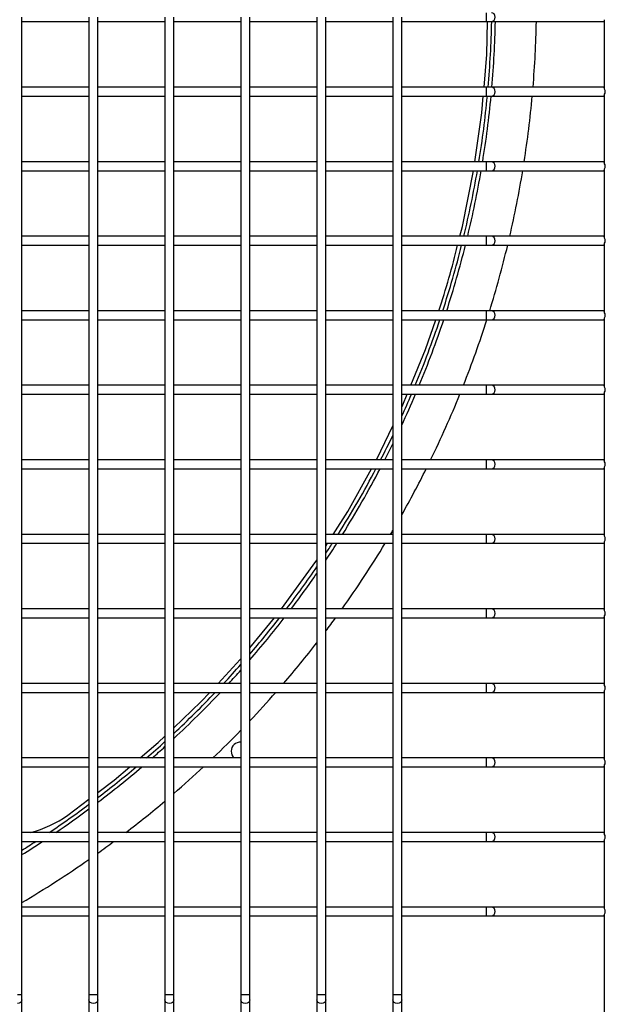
# Model space of a CAD drawing. Extents: x -90708 to 277869, y -117 to 207445.
# Tile 76 of 233: x -85788 to -85591, y 131521 to 131851. Entities that reach past the tile are written whole.
import ezdxf

# ---------------------------------------------------------------- set-up
doc = ezdxf.new("R2010")
doc.units = 0
doc.header["$MEASUREMENT"] = 0
doc.layers.add('ARQ - EQUIPO CONDENSADORA', color=40, linetype='CONTINUOUS')

msp = doc.modelspace()

# ---------------------------------------------------------------- linework, layer by layer
at = {"layer": 'ARQ - EQUIPO CONDENSADORA', "linetype": 'Continuous'}
for p, q in [((-85630.898, 131850.659), (-85630.898, 131853.659)), ((-85786.822, 131827.158), (-85786.822, 131852.158)), ((-85786.822, 131850.659), (-85764.322, 131850.659)), ((-85764.322, 131852.159), (-85764.322, 131827.159)), ((-85761.322, 131827.158), (-85761.322, 131852.158)), ((-85761.322, 131850.659), (-85738.822, 131850.659)), ((-85738.822, 131852.159), (-85738.822, 131827.159)), ((-85735.822, 131827.158), (-85735.822, 131852.158)), ((-85735.822, 131850.659), (-85713.322, 131850.659)), ((-85713.322, 131852.159), (-85713.322, 131827.159)), ((-85710.322, 131827.158), (-85710.322, 131852.158)), ((-85710.322, 131850.659), (-85687.822, 131850.659)), ((-85687.822, 131852.159), (-85687.822, 131827.159)), ((-85684.822, 131827.158), (-85684.822, 131852.158)), ((-85684.822, 131850.659), (-85662.322, 131850.659)), ((-85662.322, 131852.159), (-85662.322, 131827.159)), ((-85659.322, 131827.158), (-85659.322, 131852.158)), ((-85659.322, 131850.659), (-85630.898, 131850.659)), ((-85630.898, 131850.659), (-85629.221, 131850.659)), ((-85629.221, 131850.659), (-85591.822, 131850.659)), ((-85591.822, 131850.659), (-85591.322, 131850.659)), ((-85591.322, 131828.008), (-85591.322, 131851.309)), ((-85764.322, 131828.659), (-85786.822, 131828.659)), ((-85786.822, 131802.158), (-85786.822, 131827.158)), ((-85764.322, 131827.159), (-85764.322, 131802.159)), ((-85738.822, 131828.659), (-85761.322, 131828.659)), ((-85761.322, 131802.158), (-85761.322, 131827.158)), ((-85738.822, 131827.159), (-85738.822, 131802.159)), ((-85713.322, 131828.659), (-85735.822, 131828.659)), ((-85735.822, 131802.158), (-85735.822, 131827.158)), ((-85713.322, 131827.159), (-85713.322, 131802.159)), ((-85687.822, 131828.659), (-85710.322, 131828.659)), ((-85710.322, 131802.158), (-85710.322, 131827.158)), ((-85687.822, 131827.159), (-85687.822, 131802.159)), ((-85662.322, 131828.659), (-85684.822, 131828.659)), ((-85684.822, 131802.158), (-85684.822, 131827.158)), ((-85662.322, 131827.159), (-85662.322, 131802.159)), ((-85630.898, 131828.659), (-85659.322, 131828.659)), ((-85659.322, 131802.158), (-85659.322, 131827.158)), ((-85629.221, 131828.659), (-85630.898, 131828.659)), ((-85630.898, 131825.659), (-85630.898, 131828.659)), ((-85591.822, 131828.659), (-85629.221, 131828.659)), ((-85591.322, 131828.659), (-85591.822, 131828.659)), ((-85591.322, 131803.008), (-85591.322, 131826.309)), ((-85786.822, 131825.659), (-85764.322, 131825.659)), ((-85761.322, 131825.659), (-85738.822, 131825.659)), ((-85735.822, 131825.659), (-85713.322, 131825.659)), ((-85710.322, 131825.659), (-85687.822, 131825.659)), ((-85684.822, 131825.659), (-85662.322, 131825.659)), ((-85659.322, 131825.659), (-85630.898, 131825.659)), ((-85630.898, 131825.659), (-85629.221, 131825.659)), ((-85629.221, 131825.659), (-85591.822, 131825.659)), ((-85591.822, 131825.659), (-85591.322, 131825.659)), ((-85764.322, 131803.659), (-85786.822, 131803.659)), ((-85738.822, 131803.659), (-85761.322, 131803.659)), ((-85713.322, 131803.659), (-85735.822, 131803.659)), ((-85687.822, 131803.659), (-85710.322, 131803.659)), ((-85662.322, 131803.659), (-85684.822, 131803.659)), ((-85630.898, 131803.659), (-85659.322, 131803.659)), ((-85629.221, 131803.659), (-85630.898, 131803.659)), ((-85630.898, 131800.659), (-85630.898, 131803.659)), ((-85591.822, 131803.659), (-85629.221, 131803.659)), ((-85591.322, 131803.659), (-85591.822, 131803.659)), ((-85786.822, 131777.158), (-85786.822, 131802.158)), ((-85786.822, 131800.659), (-85764.322, 131800.659)), ((-85764.322, 131802.159), (-85764.322, 131777.159)), ((-85761.322, 131777.158), (-85761.322, 131802.158)), ((-85761.322, 131800.659), (-85738.822, 131800.659)), ((-85738.822, 131802.159), (-85738.822, 131777.159)), ((-85735.822, 131777.158), (-85735.822, 131802.158)), ((-85735.822, 131800.659), (-85713.322, 131800.659)), ((-85713.322, 131802.159), (-85713.322, 131777.159)), ((-85710.322, 131777.158), (-85710.322, 131802.158)), ((-85710.322, 131800.659), (-85687.822, 131800.659)), ((-85687.822, 131802.159), (-85687.822, 131777.159)), ((-85684.822, 131777.158), (-85684.822, 131802.158)), ((-85684.822, 131800.659), (-85662.322, 131800.659)), ((-85662.322, 131802.159), (-85662.322, 131777.159)), ((-85659.322, 131777.158), (-85659.322, 131802.158)), ((-85659.322, 131800.659), (-85630.898, 131800.659)), ((-85630.898, 131800.659), (-85629.221, 131800.659)), ((-85629.221, 131800.659), (-85591.822, 131800.659)), ((-85591.822, 131800.659), (-85591.322, 131800.659)), ((-85591.322, 131778.008), (-85591.322, 131801.309)), ((-85764.322, 131778.659), (-85786.822, 131778.659)), ((-85786.822, 131752.158), (-85786.822, 131777.158)), ((-85764.322, 131777.159), (-85764.322, 131752.159)), ((-85738.822, 131778.659), (-85761.322, 131778.659)), ((-85761.322, 131752.158), (-85761.322, 131777.158)), ((-85738.822, 131777.159), (-85738.822, 131752.159)), ((-85713.322, 131778.659), (-85735.822, 131778.659)), ((-85735.822, 131752.158), (-85735.822, 131777.158)), ((-85713.322, 131777.159), (-85713.322, 131752.159)), ((-85687.822, 131778.659), (-85710.322, 131778.659)), ((-85710.322, 131752.158), (-85710.322, 131777.158)), ((-85687.822, 131777.159), (-85687.822, 131752.159)), ((-85662.322, 131778.659), (-85684.822, 131778.659)), ((-85684.822, 131752.158), (-85684.822, 131777.158)), ((-85662.322, 131777.159), (-85662.322, 131752.159)), ((-85630.898, 131778.659), (-85659.322, 131778.659)), ((-85659.322, 131752.158), (-85659.322, 131777.158)), ((-85629.221, 131778.659), (-85630.898, 131778.659)), ((-85630.898, 131775.659), (-85630.898, 131778.659)), ((-85591.822, 131778.659), (-85629.221, 131778.659)), ((-85591.322, 131778.659), (-85591.822, 131778.659)), ((-85786.822, 131775.659), (-85764.322, 131775.659)), ((-85761.322, 131775.659), (-85738.822, 131775.659)), ((-85735.822, 131775.659), (-85713.322, 131775.659)), ((-85710.322, 131775.659), (-85687.822, 131775.659)), ((-85684.822, 131775.659), (-85662.322, 131775.659)), ((-85659.322, 131775.659), (-85630.898, 131775.659)), ((-85630.898, 131775.659), (-85629.221, 131775.659)), ((-85629.221, 131775.659), (-85591.822, 131775.659)), ((-85591.822, 131775.659), (-85591.322, 131775.659)), ((-85591.322, 131753.008), (-85591.322, 131776.309)), ((-85764.322, 131753.659), (-85786.822, 131753.659)), ((-85738.822, 131753.659), (-85761.322, 131753.659)), ((-85713.322, 131753.659), (-85735.822, 131753.659)), ((-85687.822, 131753.659), (-85710.322, 131753.659)), ((-85662.322, 131753.659), (-85684.822, 131753.659)), ((-85630.898, 131753.659), (-85659.322, 131753.659)), ((-85629.221, 131753.659), (-85630.898, 131753.659)), ((-85630.898, 131750.659), (-85630.898, 131753.659)), ((-85591.822, 131753.659), (-85629.221, 131753.659)), ((-85591.322, 131753.659), (-85591.822, 131753.659)), ((-85786.822, 131727.158), (-85786.822, 131752.158)), ((-85786.822, 131750.659), (-85764.322, 131750.659)), ((-85764.322, 131752.159), (-85764.322, 131727.159)), ((-85761.322, 131727.158), (-85761.322, 131752.158)), ((-85761.322, 131750.659), (-85738.822, 131750.659)), ((-85738.822, 131752.159), (-85738.822, 131727.159)), ((-85735.822, 131727.158), (-85735.822, 131752.158)), ((-85735.822, 131750.659), (-85713.322, 131750.659)), ((-85713.322, 131752.159), (-85713.322, 131727.159)), ((-85710.322, 131727.158), (-85710.322, 131752.158)), ((-85710.322, 131750.659), (-85687.822, 131750.659)), ((-85687.822, 131752.159), (-85687.822, 131727.159)), ((-85684.822, 131727.158), (-85684.822, 131752.158)), ((-85684.822, 131750.659), (-85662.322, 131750.659)), ((-85662.322, 131752.159), (-85662.322, 131727.159)), ((-85659.322, 131727.158), (-85659.322, 131752.158)), ((-85659.322, 131750.659), (-85630.898, 131750.659)), ((-85630.898, 131750.659), (-85629.221, 131750.659)), ((-85629.221, 131750.659), (-85591.822, 131750.659)), ((-85591.822, 131750.659), (-85591.322, 131750.659)), ((-85591.322, 131728.008), (-85591.322, 131751.309)), ((-85764.322, 131728.659), (-85786.822, 131728.659)), ((-85786.822, 131702.158), (-85786.822, 131727.158)), ((-85764.322, 131727.159), (-85764.322, 131702.159)), ((-85738.822, 131728.659), (-85761.322, 131728.659)), ((-85761.322, 131702.158), (-85761.322, 131727.158)), ((-85738.822, 131727.159), (-85738.822, 131702.159)), ((-85713.322, 131728.659), (-85735.822, 131728.659)), ((-85735.822, 131702.158), (-85735.822, 131727.158)), ((-85713.322, 131727.159), (-85713.322, 131702.159)), ((-85687.822, 131728.659), (-85710.322, 131728.659)), ((-85710.322, 131702.158), (-85710.322, 131727.158)), ((-85687.822, 131727.159), (-85687.822, 131702.159)), ((-85662.322, 131728.659), (-85684.822, 131728.659)), ((-85684.822, 131702.158), (-85684.822, 131727.158)), ((-85662.322, 131727.159), (-85662.322, 131702.159)), ((-85630.898, 131728.659), (-85659.322, 131728.659)), ((-85659.322, 131702.158), (-85659.322, 131727.158)), ((-85629.221, 131728.659), (-85630.898, 131728.659)), ((-85630.898, 131725.659), (-85630.898, 131728.659)), ((-85591.822, 131728.659), (-85629.221, 131728.659)), ((-85591.322, 131728.659), (-85591.822, 131728.659)), ((-85786.822, 131725.659), (-85764.322, 131725.659)), ((-85761.322, 131725.659), (-85738.822, 131725.659)), ((-85735.822, 131725.659), (-85713.322, 131725.659)), ((-85710.322, 131725.659), (-85687.822, 131725.659)), ((-85684.822, 131725.659), (-85662.322, 131725.659)), ((-85659.322, 131725.659), (-85630.898, 131725.659)), ((-85630.898, 131725.659), (-85629.221, 131725.659)), ((-85629.221, 131725.659), (-85591.822, 131725.659)), ((-85591.822, 131725.659), (-85591.322, 131725.659)), ((-85591.322, 131703.008), (-85591.322, 131726.309)), ((-85764.322, 131703.659), (-85786.822, 131703.659)), ((-85786.822, 131677.158), (-85786.822, 131702.158)), ((-85786.822, 131700.659), (-85764.322, 131700.659)), ((-85764.322, 131702.159), (-85764.322, 131677.159)), ((-85738.822, 131703.659), (-85761.322, 131703.659)), ((-85761.322, 131677.158), (-85761.322, 131702.158)), ((-85761.322, 131700.659), (-85738.822, 131700.659)), ((-85738.822, 131702.159), (-85738.822, 131677.159)), ((-85713.322, 131703.659), (-85735.822, 131703.659)), ((-85735.822, 131677.158), (-85735.822, 131702.158)), ((-85735.822, 131700.659), (-85713.322, 131700.659)), ((-85713.322, 131702.159), (-85713.322, 131677.159)), ((-85687.822, 131703.659), (-85710.322, 131703.659)), ((-85710.322, 131677.158), (-85710.322, 131702.158)), ((-85710.322, 131700.659), (-85687.822, 131700.659)), ((-85687.822, 131702.159), (-85687.822, 131677.159)), ((-85662.322, 131703.659), (-85684.822, 131703.659)), ((-85684.822, 131677.158), (-85684.822, 131702.158)), ((-85684.822, 131700.659), (-85662.322, 131700.659)), ((-85662.322, 131702.159), (-85662.322, 131677.159)), ((-85630.898, 131703.659), (-85659.322, 131703.659)), ((-85659.322, 131677.158), (-85659.322, 131702.158)), ((-85659.322, 131700.659), (-85630.898, 131700.659)), ((-85629.221, 131703.659), (-85630.898, 131703.659)), ((-85630.898, 131700.659), (-85630.898, 131703.659)), ((-85630.898, 131700.659), (-85629.221, 131700.659)), ((-85591.822, 131703.659), (-85629.221, 131703.659)), ((-85629.221, 131700.659), (-85591.822, 131700.659)), ((-85591.322, 131703.659), (-85591.822, 131703.659)), ((-85591.822, 131700.659), (-85591.322, 131700.659)), ((-85591.322, 131678.008), (-85591.322, 131701.309)), ((-85764.322, 131678.659), (-85786.822, 131678.659)), ((-85738.822, 131678.659), (-85761.322, 131678.659)), ((-85713.322, 131678.659), (-85735.822, 131678.659)), ((-85687.822, 131678.659), (-85710.322, 131678.659)), ((-85662.322, 131678.659), (-85684.822, 131678.659)), ((-85630.898, 131678.659), (-85659.322, 131678.659)), ((-85629.221, 131678.659), (-85630.898, 131678.659)), ((-85630.898, 131675.659), (-85630.898, 131678.659)), ((-85591.822, 131678.659), (-85629.221, 131678.659)), ((-85591.322, 131678.659), (-85591.822, 131678.659)), ((-85786.822, 131652.158), (-85786.822, 131677.158)), ((-85786.822, 131675.659), (-85764.322, 131675.659)), ((-85764.322, 131677.159), (-85764.322, 131652.159)), ((-85761.322, 131652.158), (-85761.322, 131677.158)), ((-85761.322, 131675.659), (-85738.822, 131675.659)), ((-85738.822, 131677.159), (-85738.822, 131652.159)), ((-85735.822, 131652.158), (-85735.822, 131677.158)), ((-85735.822, 131675.659), (-85713.322, 131675.659)), ((-85713.322, 131677.159), (-85713.322, 131652.159)), ((-85710.322, 131652.158), (-85710.322, 131677.158)), ((-85710.322, 131675.659), (-85687.822, 131675.659)), ((-85687.822, 131677.159), (-85687.822, 131652.159)), ((-85684.822, 131652.158), (-85684.822, 131677.158)), ((-85684.822, 131675.659), (-85662.322, 131675.659)), ((-85684.822, 131674.742), (-85684.238, 131675.659)), ((-85662.322, 131677.159), (-85662.322, 131652.159)), ((-85659.322, 131652.158), (-85659.322, 131677.158)), ((-85659.322, 131675.659), (-85630.898, 131675.659)), ((-85630.898, 131675.659), (-85629.221, 131675.659)), ((-85629.221, 131675.659), (-85591.822, 131675.659)), ((-85591.822, 131675.659), (-85591.322, 131675.659)), ((-85591.322, 131653.008), (-85591.322, 131676.309)), ((-85764.322, 131653.659), (-85786.822, 131653.659)), ((-85786.822, 131627.158), (-85786.822, 131652.158)), ((-85764.322, 131652.159), (-85764.322, 131627.159)), ((-85738.822, 131653.659), (-85761.322, 131653.659)), ((-85761.322, 131627.158), (-85761.322, 131652.158)), ((-85738.822, 131652.159), (-85738.822, 131627.159)), ((-85713.322, 131653.659), (-85735.822, 131653.659)), ((-85735.822, 131627.158), (-85735.822, 131652.158)), ((-85713.322, 131652.159), (-85713.322, 131627.159)), ((-85687.822, 131653.659), (-85710.322, 131653.659)), ((-85710.322, 131627.158), (-85710.322, 131652.158)), ((-85687.822, 131652.159), (-85687.822, 131627.159)), ((-85662.322, 131653.659), (-85684.822, 131653.659)), ((-85684.822, 131627.158), (-85684.822, 131652.158)), ((-85662.322, 131652.159), (-85662.322, 131627.159)), ((-85630.898, 131653.659), (-85659.322, 131653.659)), ((-85659.322, 131627.158), (-85659.322, 131652.158)), ((-85629.221, 131653.659), (-85630.898, 131653.659)), ((-85630.898, 131650.659), (-85630.898, 131653.659)), ((-85591.822, 131653.659), (-85629.221, 131653.659)), ((-85591.322, 131653.659), (-85591.822, 131653.659)), ((-85591.322, 131628.008), (-85591.322, 131651.309)), ((-85786.822, 131650.659), (-85764.322, 131650.659)), ((-85761.322, 131650.659), (-85738.822, 131650.659)), ((-85735.822, 131650.659), (-85713.322, 131650.659)), ((-85710.322, 131650.659), (-85687.822, 131650.659)), ((-85710.322, 131640.587), (-85702.021, 131650.659)), ((-85684.822, 131650.659), (-85662.322, 131650.659)), ((-85659.322, 131650.659), (-85630.898, 131650.659)), ((-85630.898, 131650.659), (-85629.221, 131650.659)), ((-85629.221, 131650.659), (-85591.822, 131650.659)), ((-85591.822, 131650.659), (-85591.322, 131650.659)), ((-85764.322, 131628.659), (-85786.822, 131628.659)), ((-85738.822, 131628.659), (-85761.322, 131628.659)), ((-85713.322, 131628.659), (-85735.822, 131628.659)), ((-85687.822, 131628.659), (-85710.322, 131628.659)), ((-85662.322, 131628.659), (-85684.822, 131628.659)), ((-85630.898, 131628.659), (-85659.322, 131628.659)), ((-85629.221, 131628.659), (-85630.898, 131628.659)), ((-85630.898, 131625.659), (-85630.898, 131628.659)), ((-85591.822, 131628.659), (-85629.221, 131628.659)), ((-85591.322, 131628.659), (-85591.822, 131628.659)), ((-85786.822, 131602.158), (-85786.822, 131627.158)), ((-85786.822, 131625.659), (-85764.322, 131625.659)), ((-85764.322, 131627.159), (-85764.322, 131602.159)), ((-85761.322, 131602.158), (-85761.322, 131627.158)), ((-85761.322, 131625.659), (-85738.822, 131625.659)), ((-85738.822, 131627.159), (-85738.822, 131602.159)), ((-85735.822, 131602.158), (-85735.822, 131627.158)), ((-85735.822, 131625.659), (-85713.322, 131625.659)), ((-85713.322, 131627.159), (-85713.322, 131602.159)), ((-85710.322, 131602.158), (-85710.322, 131627.158)), ((-85710.322, 131625.659), (-85687.822, 131625.659)), ((-85687.822, 131627.159), (-85687.822, 131602.159)), ((-85684.822, 131602.158), (-85684.822, 131627.158)), ((-85684.822, 131625.659), (-85662.322, 131625.659)), ((-85662.322, 131627.159), (-85662.322, 131602.159)), ((-85659.322, 131602.158), (-85659.322, 131627.158)), ((-85659.322, 131625.659), (-85630.898, 131625.659)), ((-85630.898, 131625.659), (-85629.221, 131625.659)), ((-85629.221, 131625.659), (-85591.822, 131625.659)), ((-85591.822, 131625.659), (-85591.322, 131625.659)), ((-85591.322, 131603.008), (-85591.322, 131626.309)), ((-85764.322, 131603.659), (-85786.822, 131603.659)), ((-85786.822, 131577.158), (-85786.822, 131602.158)), ((-85764.322, 131602.159), (-85764.322, 131577.159)), ((-85738.822, 131603.659), (-85761.322, 131603.659)), ((-85761.322, 131577.158), (-85761.322, 131602.158)), ((-85738.822, 131602.159), (-85738.822, 131577.159)), ((-85713.322, 131603.659), (-85735.822, 131603.659)), ((-85735.822, 131577.158), (-85735.822, 131602.158)), ((-85713.322, 131602.159), (-85713.322, 131577.159)), ((-85687.822, 131603.659), (-85710.322, 131603.659)), ((-85710.322, 131577.158), (-85710.322, 131602.158)), ((-85687.822, 131602.159), (-85687.822, 131577.159)), ((-85662.322, 131603.659), (-85684.822, 131603.659)), ((-85684.822, 131577.158), (-85684.822, 131602.158)), ((-85662.322, 131602.159), (-85662.322, 131577.159)), ((-85630.898, 131603.659), (-85659.322, 131603.659)), ((-85659.322, 131577.158), (-85659.322, 131602.158)), ((-85629.221, 131603.659), (-85630.898, 131603.659)), ((-85630.898, 131600.659), (-85630.898, 131603.659)), ((-85591.822, 131603.659), (-85629.221, 131603.659)), ((-85591.322, 131603.659), (-85591.822, 131603.659)), ((-85786.822, 131600.659), (-85764.322, 131600.659)), ((-85761.322, 131600.659), (-85738.822, 131600.659)), ((-85735.822, 131600.659), (-85713.322, 131600.659)), ((-85710.322, 131600.659), (-85687.822, 131600.659)), ((-85684.822, 131600.659), (-85662.322, 131600.659)), ((-85659.322, 131600.659), (-85630.898, 131600.659)), ((-85630.898, 131600.659), (-85629.221, 131600.659)), ((-85629.221, 131600.659), (-85591.822, 131600.659)), ((-85591.822, 131600.659), (-85591.322, 131600.659)), ((-85591.322, 131578.008), (-85591.322, 131601.309)), ((-85771.426, 131584.477), (-85764.322, 131589.836)), ((-85764.322, 131578.659), (-85786.822, 131578.659)), ((-85738.822, 131578.659), (-85761.322, 131578.659)), ((-85713.322, 131578.659), (-85735.822, 131578.659)), ((-85687.822, 131578.659), (-85710.322, 131578.659)), ((-85662.322, 131578.659), (-85684.822, 131578.659)), ((-85630.898, 131578.659), (-85659.322, 131578.659)), ((-85629.221, 131578.659), (-85630.898, 131578.659)), ((-85630.898, 131575.659), (-85630.898, 131578.659)), ((-85591.822, 131578.659), (-85629.221, 131578.659)), ((-85591.322, 131578.659), (-85591.822, 131578.659)), ((-85786.822, 131552.158), (-85786.822, 131577.158)), ((-85786.822, 131575.659), (-85764.322, 131575.659)), ((-85764.322, 131577.159), (-85764.322, 131552.159)), ((-85761.322, 131552.158), (-85761.322, 131577.158)), ((-85761.322, 131575.659), (-85738.822, 131575.659)), ((-85738.822, 131577.159), (-85738.822, 131552.159)), ((-85735.822, 131552.158), (-85735.822, 131577.158)), ((-85735.822, 131575.659), (-85713.322, 131575.659)), ((-85713.322, 131577.159), (-85713.322, 131552.159)), ((-85710.322, 131552.158), (-85710.322, 131577.158)), ((-85710.322, 131575.659), (-85687.822, 131575.659)), ((-85687.822, 131577.159), (-85687.822, 131552.159)), ((-85684.822, 131552.158), (-85684.822, 131577.158)), ((-85684.822, 131575.659), (-85662.322, 131575.659)), ((-85662.322, 131577.159), (-85662.322, 131552.159)), ((-85659.322, 131552.158), (-85659.322, 131577.158)), ((-85659.322, 131575.659), (-85630.898, 131575.659)), ((-85630.898, 131575.659), (-85629.221, 131575.659)), ((-85629.221, 131575.659), (-85591.822, 131575.659)), ((-85591.822, 131575.659), (-85591.322, 131575.659)), ((-85591.322, 131553.008), (-85591.322, 131576.309)), ((-85764.322, 131553.659), (-85786.822, 131553.659)), ((-85786.822, 131524.209), (-85786.822, 131552.158)), ((-85764.322, 131552.159), (-85764.322, 131524.209)), ((-85738.822, 131553.659), (-85761.322, 131553.659)), ((-85761.322, 131524.209), (-85761.322, 131552.158)), ((-85738.822, 131552.159), (-85738.822, 131524.209)), ((-85713.322, 131553.659), (-85735.822, 131553.659)), ((-85735.822, 131524.209), (-85735.822, 131552.158)), ((-85713.322, 131552.159), (-85713.322, 131524.209)), ((-85687.822, 131553.659), (-85710.322, 131553.659)), ((-85710.322, 131524.209), (-85710.322, 131552.158)), ((-85687.822, 131552.159), (-85687.822, 131524.209)), ((-85662.322, 131553.659), (-85684.822, 131553.659)), ((-85684.822, 131524.209), (-85684.822, 131552.158)), ((-85662.322, 131552.159), (-85662.322, 131524.209)), ((-85630.898, 131553.659), (-85659.322, 131553.659)), ((-85659.322, 131524.209), (-85659.322, 131552.158)), ((-85629.221, 131553.659), (-85630.898, 131553.659)), ((-85630.898, 131550.659), (-85630.898, 131553.659)), ((-85591.822, 131553.659), (-85629.221, 131553.659)), ((-85591.322, 131553.659), (-85591.822, 131553.659)), ((-85786.822, 131550.659), (-85764.322, 131550.659)), ((-85761.322, 131550.659), (-85738.822, 131550.659)), ((-85735.822, 131550.659), (-85713.322, 131550.659)), ((-85710.322, 131550.659), (-85687.822, 131550.659)), ((-85684.822, 131550.659), (-85662.322, 131550.659)), ((-85659.322, 131550.659), (-85630.898, 131550.659)), ((-85630.898, 131550.659), (-85629.221, 131550.659)), ((-85629.221, 131550.659), (-85591.822, 131550.659)), ((-85591.822, 131550.659), (-85591.322, 131550.659)), ((-85591.322, 131483.659), (-85591.322, 131551.309)), ((-85786.822, 131524.209), (-85788.322, 131524.209)), ((-85786.822, 131522.532), (-85786.822, 131524.209)), ((-85786.822, 131484.159), (-85786.822, 131522.532)), ((-85764.322, 131524.209), (-85764.322, 131522.532)), ((-85762.822, 131524.209), (-85764.322, 131524.209)), ((-85764.322, 131522.532), (-85764.322, 131484.159)), ((-85761.322, 131524.209), (-85762.822, 131524.209)), ((-85761.322, 131522.532), (-85761.322, 131524.209)), ((-85761.322, 131484.159), (-85761.322, 131522.532)), ((-85738.822, 131524.209), (-85738.822, 131522.532)), ((-85737.322, 131524.209), (-85738.822, 131524.209)), ((-85738.822, 131522.532), (-85738.822, 131484.159)), ((-85735.822, 131524.209), (-85737.322, 131524.209)), ((-85735.822, 131522.532), (-85735.822, 131524.209)), ((-85735.822, 131484.159), (-85735.822, 131522.532)), ((-85713.322, 131524.209), (-85713.322, 131522.532)), ((-85711.822, 131524.209), (-85713.322, 131524.209)), ((-85713.322, 131522.532), (-85713.322, 131484.159)), ((-85710.322, 131524.209), (-85711.822, 131524.209)), ((-85710.322, 131522.532), (-85710.322, 131524.209)), ((-85710.322, 131484.159), (-85710.322, 131522.532)), ((-85687.822, 131524.209), (-85687.822, 131522.532)), ((-85686.322, 131524.209), (-85687.822, 131524.209)), ((-85687.822, 131522.532), (-85687.822, 131484.159)), ((-85684.822, 131524.209), (-85686.322, 131524.209)), ((-85684.822, 131522.532), (-85684.822, 131524.209)), ((-85684.822, 131484.159), (-85684.822, 131522.532)), ((-85662.322, 131524.209), (-85662.322, 131522.532)), ((-85660.822, 131524.209), (-85662.322, 131524.209)), ((-85662.322, 131522.532), (-85662.322, 131484.159)), ((-85659.322, 131524.209), (-85660.822, 131524.209)), ((-85659.322, 131522.532), (-85659.322, 131524.209)), ((-85659.322, 131484.159), (-85659.322, 131522.532))]:
    msp.add_line(p, q, dxfattribs=at)
at = {"layer": 'ARQ - EQUIPO CONDENSADORA', "linetype": 'Continuous', "flags": 128}
for points in [[(-85629.221, 131850.659), (-85628.739, 131850.773), (-85628.331, 131851.098), (-85628.058, 131851.585), (-85627.963, 131852.159), (-85628.058, 131852.733), (-85628.331, 131853.22), (-85628.739, 131853.545), (-85629.221, 131853.659), (-85629.221, 131853.659)], [(-85631.722, 131828.659), (-85630.807, 131839.658), (-85630.533, 131850.659)], [(-85629.221, 131825.659), (-85628.739, 131825.773), (-85628.331, 131826.098), (-85628.058, 131826.585), (-85627.963, 131827.159), (-85628.058, 131827.733), (-85628.331, 131828.22), (-85628.739, 131828.545), (-85629.221, 131828.659), (-85629.221, 131828.659)], [(-85634.774, 131803.659), (-85632.435, 131820.101), (-85631.972, 131825.659)], [(-85629.221, 131800.659), (-85628.739, 131800.773), (-85628.331, 131801.098), (-85628.058, 131801.585), (-85627.963, 131802.159), (-85628.058, 131802.733), (-85628.331, 131803.22), (-85628.739, 131803.545), (-85629.221, 131803.659), (-85629.221, 131803.659)], [(-85639.829, 131778.659), (-85638.985, 131781.972), (-85635.215, 131800.659)], [(-85629.221, 131775.659), (-85628.739, 131775.773), (-85628.331, 131776.098), (-85628.058, 131776.585), (-85627.963, 131777.159), (-85628.058, 131777.733), (-85628.331, 131778.22), (-85628.739, 131778.545), (-85629.221, 131778.659), (-85629.221, 131778.659)], [(-85629.221, 131750.659), (-85628.739, 131750.773), (-85628.331, 131751.098), (-85628.058, 131751.585), (-85627.963, 131752.159), (-85628.058, 131752.733), (-85628.331, 131753.22), (-85628.739, 131753.545), (-85629.221, 131753.659), (-85629.221, 131753.659)], [(-85656.305, 131728.659), (-85651.396, 131740.72), (-85647.934, 131750.659)], [(-85629.221, 131725.659), (-85628.739, 131725.773), (-85628.331, 131726.098), (-85628.058, 131726.585), (-85627.963, 131727.159), (-85628.058, 131727.733), (-85628.331, 131728.22), (-85628.739, 131728.545), (-85629.221, 131728.659), (-85629.221, 131728.659)], [(-85659.322, 131721.381), (-85658.957, 131722.141), (-85657.526, 131725.659)], [(-85667.825, 131703.659), (-85667.725, 131703.839), (-85662.322, 131715.119)], [(-85682.33, 131678.659), (-85677.447, 131686.335), (-85669.492, 131700.659)], [(-85629.221, 131700.659), (-85628.739, 131700.773), (-85628.331, 131701.098), (-85628.058, 131701.585), (-85627.963, 131702.159), (-85628.058, 131702.733), (-85628.331, 131703.22), (-85628.739, 131703.545), (-85629.221, 131703.659), (-85629.221, 131703.659)], [(-85629.221, 131675.659), (-85628.739, 131675.773), (-85628.331, 131676.098), (-85628.058, 131676.585), (-85627.963, 131677.159), (-85628.058, 131677.733), (-85628.331, 131678.22), (-85628.739, 131678.545), (-85629.221, 131678.659), (-85629.221, 131678.659)], [(-85699.645, 131653.659), (-85688.14, 131669.525), (-85687.822, 131670.025)], [(-85629.221, 131650.659), (-85628.739, 131650.773), (-85628.331, 131651.098), (-85628.058, 131651.585), (-85627.963, 131652.159), (-85628.058, 131652.733), (-85628.331, 131653.22), (-85628.739, 131653.545), (-85629.221, 131653.659), (-85629.221, 131653.659)], [(-85721.007, 131628.659), (-85713.512, 131636.716), (-85713.322, 131636.947)], [(-85629.221, 131625.659), (-85628.739, 131625.773), (-85628.331, 131626.098), (-85628.058, 131626.585), (-85627.963, 131627.159), (-85628.058, 131627.733), (-85628.331, 131628.22), (-85628.739, 131628.545), (-85629.221, 131628.659), (-85629.221, 131628.659)], [(-85735.822, 131613.807), (-85726.792, 131622.44), (-85723.798, 131625.659)], [(-85747.111, 131603.659), (-85741.036, 131608.822), (-85738.822, 131610.939)], [(-85629.221, 131600.659), (-85628.739, 131600.773), (-85628.331, 131601.098), (-85628.058, 131601.585), (-85627.963, 131602.159), (-85628.058, 131602.733), (-85628.331, 131603.22), (-85628.739, 131603.545), (-85629.221, 131603.659), (-85629.221, 131603.659)], [(-85761.322, 131592.099), (-85755.896, 131596.192), (-85750.64, 131600.659)], [(-85629.221, 131575.659), (-85628.739, 131575.773), (-85628.331, 131576.098), (-85628.058, 131576.585), (-85627.963, 131577.159), (-85628.058, 131577.733), (-85628.331, 131578.22), (-85628.739, 131578.545), (-85629.221, 131578.659), (-85629.221, 131578.659)], [(-85629.221, 131550.659), (-85628.739, 131550.773), (-85628.331, 131551.098), (-85628.058, 131551.585), (-85627.963, 131552.159), (-85628.058, 131552.733), (-85628.331, 131553.22), (-85628.739, 131553.545), (-85629.221, 131553.659), (-85629.221, 131553.659)], [(-85786.822, 131522.532), (-85786.936, 131522.051), (-85787.261, 131521.642), (-85787.748, 131521.37), (-85788.322, 131521.274)], [(-85762.822, 131521.274), (-85763.396, 131521.37), (-85763.882, 131521.642), (-85764.207, 131522.051), (-85764.322, 131522.532)], [(-85761.322, 131522.532), (-85761.436, 131522.051), (-85761.761, 131521.642), (-85762.248, 131521.37), (-85762.822, 131521.274)], [(-85737.322, 131521.274), (-85737.896, 131521.37), (-85738.382, 131521.642), (-85738.707, 131522.051), (-85738.822, 131522.532)], [(-85735.822, 131522.532), (-85735.936, 131522.051), (-85736.261, 131521.642), (-85736.748, 131521.37), (-85737.322, 131521.274)], [(-85711.822, 131521.274), (-85712.396, 131521.37), (-85712.882, 131521.642), (-85713.207, 131522.051), (-85713.322, 131522.532)], [(-85710.322, 131522.532), (-85710.436, 131522.051), (-85710.761, 131521.642), (-85711.248, 131521.37), (-85711.822, 131521.274)], [(-85686.322, 131521.274), (-85686.896, 131521.37), (-85687.382, 131521.642), (-85687.707, 131522.051), (-85687.822, 131522.532)], [(-85684.822, 131522.532), (-85684.936, 131522.051), (-85685.261, 131521.642), (-85685.748, 131521.37), (-85686.322, 131521.274)], [(-85660.822, 131521.274), (-85661.396, 131521.37), (-85661.882, 131521.642), (-85662.207, 131522.051), (-85662.322, 131522.532)], [(-85659.322, 131522.532), (-85659.436, 131522.051), (-85659.761, 131521.642), (-85660.248, 131521.37), (-85660.822, 131521.274)]]:
    msp.add_lwpolyline(points, dxfattribs=at)
at = {"layer": 'ARQ - EQUIPO CONDENSADORA', "linetype": 'Continuous'}
for centre, radius, start, end in [((-85965.323, 131857.66), 336.25, 355.05219, 358.80697), ((-85965.323, 131857.66), 337.5, 355.07056, 358.81139), ((-85965.323, 131857.66), 351.25, 355.26398, 358.85792), ((-85591.866, 131851.283), 0.625, 274.07139, 330.5065), ((-85591.866, 131828.035), 0.625, 29.4935, 85.92861), ((-85592.312, 131827.159), 1.305, 319.37511, 40.62489), ((-85965.323, 131857.66), 336.25, 350.75841, 354.53888), ((-85965.323, 131857.66), 337.5, 350.79293, 354.55917), ((-85965.323, 131857.66), 351.25, 351.1563, 354.77276), ((-85591.866, 131826.283), 0.625, 274.07139, 330.5065), ((-85591.866, 131803.035), 0.625, 29.4935, 85.92861), ((-85592.312, 131802.159), 1.305, 319.37511, 40.62489), ((-85965.323, 131857.66), 336.25, 346.41149, 350.24011), ((-85965.323, 131857.66), 337.5, 346.46278, 350.2766), ((-85965.323, 131857.66), 351.25, 347.00219, 350.66071), ((-85591.866, 131801.283), 0.625, 274.07139, 330.5065), ((-85591.866, 131778.035), 0.625, 29.4935, 85.92861), ((-85592.312, 131777.159), 1.305, 319.37511, 40.62489), ((-85889.719, 131835.052), 256.108, 341.46969, 346.59075), ((-85965.323, 131857.66), 336.25, 341.98315, 345.88499), ((-85965.323, 131857.66), 337.5, 342.05216, 345.93834), ((-85965.323, 131857.66), 351.25, 342.77719, 346.49944), ((-85591.866, 131776.283), 0.625, 274.07139, 330.5065), ((-85591.866, 131753.035), 0.625, 29.4935, 85.92861), ((-85965.323, 131857.66), 336.25, 337.44029, 341.44477), ((-85965.323, 131857.66), 337.5, 337.52842, 341.51599), ((-85965.323, 131857.66), 351.25, 338.4531, 342.26414), ((-85591.866, 131751.283), 0.625, 274.07139, 330.5065), ((-85592.312, 131752.159), 1.305, 319.37511, 40.62489), ((-85591.866, 131728.035), 0.625, 29.4935, 85.92861), ((-85592.312, 131727.159), 1.305, 319.37511, 40.62489), ((-85965.323, 131857.66), 337.5, 335.0491, 336.97616), ((-85965.323, 131857.66), 336.25, 335.5109, 336.88562), ((-85965.323, 131857.66), 351.25, 333.9958, 337.92601), ((-85591.866, 131726.283), 0.625, 274.07139, 330.50649), ((-85965.323, 131857.66), 336.25, 332.74216, 334.30544), ((-85965.323, 131857.66), 337.5, 332.85144, 333.86787), ((-85965.323, 131857.66), 336.25, 327.83597, 332.16561), ((-85965.323, 131857.66), 337.5, 327.96932, 332.2776), ((-85965.323, 131857.66), 351.25, 330.59573, 333.45004), ((-85591.866, 131703.035), 0.625, 29.4935, 85.92861), ((-85591.866, 131701.283), 0.625, 274.07139, 330.5065), ((-85592.312, 131702.159), 1.305, 319.37511, 40.62489), ((-85965.323, 131857.66), 351.25, 329.36205, 329.61389), ((-85591.866, 131678.035), 0.625, 29.4935, 85.92861), ((-85592.312, 131677.159), 1.305, 319.37511, 40.62489), ((-85965.323, 131857.66), 337.5, 326.21335, 327.36657), ((-85965.323, 131857.66), 336.25, 326.53301, 327.23008), ((-85965.323, 131857.66), 351.25, 324.49417, 328.79161), ((-85591.866, 131676.283), 0.625, 274.07139, 330.5065), ((-85965.323, 131857.66), 336.25, 322.64913, 325.61707), ((-85965.323, 131857.66), 337.5, 322.81091, 325.30817), ((-85591.866, 131653.035), 0.625, 29.4935, 85.92861), ((-85591.866, 131651.283), 0.625, 274.07139, 330.50649), ((-85592.312, 131652.159), 1.305, 319.37511, 40.62489), ((-85965.323, 131857.66), 337.5, 319.0742, 322.16887), ((-85965.323, 131857.66), 336.25, 319.32047, 322.00328), ((-85965.323, 131857.66), 351.25, 322.99465, 323.89076), ((-85965.323, 131857.66), 351.25, 319.31045, 322.1891), ((-85965.323, 131857.66), 336.25, 317.07473, 318.54236), ((-85965.323, 131857.66), 337.5, 317.27179, 318.30271), ((-85591.866, 131628.035), 0.625, 29.49351, 85.92861), ((-85592.312, 131627.159), 1.305, 319.37511, 40.62489), ((-85965.323, 131857.66), 337.5, 312.84387, 316.57453), ((-85965.323, 131857.66), 336.25, 313.04173, 316.3726), ((-85965.323, 131857.66), 351.25, 316.55056, 318.6619), ((-85591.866, 131626.283), 0.625, 274.07139, 330.5065), ((-85965.323, 131857.66), 351.25, 313.68612, 315.84357), ((-85965.323, 131857.66), 336.25, 310.94025, 312.34622), ((-85713.593, 131605.93), 3, 84.81749, 180), ((-85965.323, 131857.66), 337.5, 311.18428, 312.15311), ((-85713.593, 131605.93), 3, 180, 229.20002), ((-85591.866, 131603.035), 0.625, 29.49351, 85.92861), ((-85592.312, 131602.159), 1.305, 319.37511, 40.62489), ((-85965.323, 131857.66), 337.5, 307.18909, 310.40476), ((-85965.323, 131857.66), 336.25, 307.35087, 310.15389), ((-85965.323, 131857.66), 351.25, 310.7972, 312.97296), ((-85591.866, 131601.283), 0.625, 274.07139, 330.5065), ((-85965.323, 131857.66), 351.25, 307.40997, 310.15388), ((-85965.323, 131857.66), 336.25, 303.92768, 306.71053), ((-85965.323, 131857.66), 337.5, 304.24187, 306.55246), ((-85793.274, 131615.118), 37.633, 284.34881, 305.49119), ((-85591.866, 131578.035), 0.625, 29.4935, 85.92861), ((-85965.323, 131857.66), 337.5, 301.93061, 303.32596), ((-85965.323, 131857.66), 336.25, 302.06344, 303.00062), ((-85965.323, 131857.66), 351.25, 305.50583, 306.59689), ((-85591.866, 131576.283), 0.625, 274.07139, 330.50649), ((-85592.312, 131577.159), 1.305, 319.37511, 40.62489), ((-85965.323, 131857.66), 351.25, 300.5432, 304.90691), ((-85591.866, 131553.035), 0.625, 29.4935, 85.92861), ((-85592.312, 131552.159), 1.305, 319.37511, 40.62489), ((-85591.866, 131551.283), 0.625, 274.07139, 330.50649)]:
    msp.add_arc(centre, radius, start, end, dxfattribs=at)

doc.saveas('drawing.dxf')
